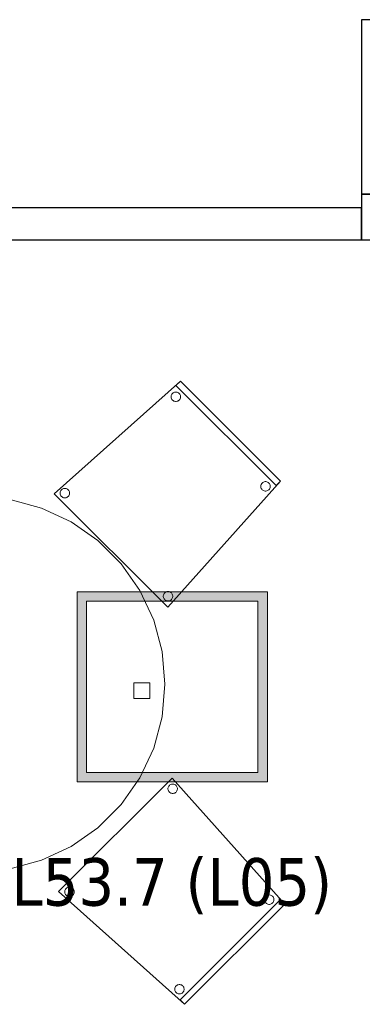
# Model space of a CAD drawing. Header units: metres. Extents: x 391.1 to 430.4, y 12.7 to 28.4.
# Tile 176 of 186: x 419.6 to 420.7, y 15 to 18.1. Entities that reach past the tile are written whole.
import ezdxf

# ---------------------------------------------------------------- set-up
doc = ezdxf.new("R2010")
doc.units = ezdxf.units.M
for name, color, linetype, lineweight in [('02_MOBILIARIO', 7, 'Continuous', 18), ('A-DETL-____-MBND', 7, 'Continuous', 18), ('A-DETL-GENF-OTLN', 7, 'Continuous', 18), ('A-WALL-____-MCUT', 7, 'Continuous', 25), ('A-WALL-____-OTLN', 7, 'Continuous', 25), ('E-LITE-EQPM-IDEN', 7, 'Continuous', 30)]:
    doc.layers.add(name, color=color, linetype=linetype, lineweight=lineweight)
doc.styles.add('Tahoma_4', font='tahoma.ttf', dxfattribs={"height": 0.15})

# ---------------------------------------------------------------- blocks, each defined once
blk = doc.blocks.new('Family - Envans PB-155447-02_ENLLUMENAT_P0')
at = {"layer": 'A-WALL-____-MCUT', "color": 253, "true_color": 0xaaaaaa}
for p, q in [((8.4232, 0.1), (0, 0.1)), ((0, 0.1), (0, 0)), ((0, 0), (8.4232, 0))]:
    blk.add_line(p, q, dxfattribs=at)
at = {"layer": 'A-WALL-____-OTLN', "color": 253, "true_color": 0xaaaaaa}
for p, q in [((9.4951, 0.1), (0, 0.1)), ((0, 0.1), (0, 0)), ((0, 0), (9.4951, 0))]:
    blk.add_line(p, q, dxfattribs=at)
at = {"layer": 'A-WALL-____-OTLN', "color": 253, "lineweight": 18, "true_color": 0xaaaaaa}
blk.add_line((0, 0), (9.4951, 0), dxfattribs=at)
blk = doc.blocks.new('Family - Cadira confident_PB-155471-02_ENLLUMENAT_P0')
at = {"layer": 'A-DETL-____-MBND', "color": 253, "true_color": 0xaaaaaa}
for p, q in [((0, 0.3582), (0.3978, 0.7136)), ((0.3978, 0.7136), (0, 0.3582)), ((0.3837, 0.6994), (0.3978, 0.7136)), ((0.3978, 0.7136), (0.3837, 0.6994)), ((0.6994, 0.3837), (0.3837, 0.6994)), ((0.3837, 0.6994), (0.6994, 0.3837)), ((0.3978, 0.7136), (0.7136, 0.3978)), ((0.7136, 0.3978), (0.3978, 0.7136)), ((0.3978, 0.7136), (0.7136, 0.3978)), ((0.7136, 0.3978), (0.3978, 0.7136)), ((0.3685, 0.6655), (0.3689, 0.6681)), ((0.3689, 0.6681), (0.3685, 0.6655)), ((0.3685, 0.6629), (0.3685, 0.6655)), ((0.3685, 0.6655), (0.3685, 0.6629)), ((0.3689, 0.6604), (0.3685, 0.6629)), ((0.3685, 0.6629), (0.3689, 0.6604)), ((0.3689, 0.6681), (0.3698, 0.6705)), ((0.3698, 0.6705), (0.3689, 0.6681)), ((0.3698, 0.6579), (0.3689, 0.6604)), ((0.3689, 0.6604), (0.3698, 0.6579)), ((0.3698, 0.6705), (0.3711, 0.6728)), ((0.3711, 0.6728), (0.3698, 0.6705)), ((0.3711, 0.6557), (0.3698, 0.6579)), ((0.3698, 0.6579), (0.3711, 0.6557)), ((0.3711, 0.6728), (0.3728, 0.6748)), ((0.3728, 0.6748), (0.3711, 0.6728)), ((0.3728, 0.6537), (0.3711, 0.6557)), ((0.3711, 0.6557), (0.3728, 0.6537)), ((0.3728, 0.6748), (0.3748, 0.6765)), ((0.3748, 0.6765), (0.3728, 0.6748)), ((0.3748, 0.652), (0.3728, 0.6537)), ((0.3728, 0.6537), (0.3748, 0.652)), ((0.3748, 0.6765), (0.377, 0.6778)), ((0.377, 0.6778), (0.3748, 0.6765)), ((0.377, 0.6778), (0.3795, 0.6787)), ((0.3795, 0.6787), (0.377, 0.6778)), ((0.3795, 0.6787), (0.3821, 0.6791)), ((0.3821, 0.6791), (0.3795, 0.6787)), ((0.3821, 0.6791), (0.3847, 0.6791)), ((0.3847, 0.6791), (0.3821, 0.6791)), ((0.3847, 0.6791), (0.3872, 0.6787)), ((0.3872, 0.6787), (0.3847, 0.6791)), ((0.3872, 0.6787), (0.3897, 0.6778)), ((0.3897, 0.6778), (0.3872, 0.6787)), ((0.3897, 0.6778), (0.3919, 0.6765)), ((0.3919, 0.6765), (0.3897, 0.6778)), ((0.3919, 0.6765), (0.3939, 0.6748)), ((0.3939, 0.6748), (0.3919, 0.6765)), ((0.3939, 0.6537), (0.3919, 0.652)), ((0.3919, 0.652), (0.3939, 0.6537)), ((0.3939, 0.6748), (0.3956, 0.6728)), ((0.3956, 0.6728), (0.3939, 0.6748)), ((0.3956, 0.6557), (0.3939, 0.6537)), ((0.3939, 0.6537), (0.3956, 0.6557)), ((0.3956, 0.6728), (0.3969, 0.6705)), ((0.3969, 0.6705), (0.3956, 0.6728)), ((0.3969, 0.6579), (0.3956, 0.6557)), ((0.3956, 0.6557), (0.3969, 0.6579)), ((0.3969, 0.6705), (0.3978, 0.6681)), ((0.3978, 0.6681), (0.3969, 0.6705)), ((0.3978, 0.6604), (0.3969, 0.6579)), ((0.3969, 0.6579), (0.3978, 0.6604)), ((0.3978, 0.6681), (0.3982, 0.6655)), ((0.3982, 0.6655), (0.3978, 0.6681)), ((0.3982, 0.6629), (0.3978, 0.6604)), ((0.3978, 0.6604), (0.3982, 0.6629)), ((0.3982, 0.6655), (0.3982, 0.6629)), ((0.3982, 0.6629), (0.3982, 0.6655)), ((0.377, 0.6507), (0.3748, 0.652)), ((0.3748, 0.652), (0.377, 0.6507)), ((0.3795, 0.6498), (0.377, 0.6507)), ((0.377, 0.6507), (0.3795, 0.6498)), ((0.3821, 0.6494), (0.3795, 0.6498)), ((0.3795, 0.6498), (0.3821, 0.6494)), ((0.3847, 0.6494), (0.3821, 0.6494)), ((0.3821, 0.6494), (0.3847, 0.6494)), ((0.3872, 0.6498), (0.3847, 0.6494)), ((0.3847, 0.6494), (0.3872, 0.6498)), ((0.3897, 0.6507), (0.3872, 0.6498)), ((0.3872, 0.6498), (0.3897, 0.6507)), ((0.3919, 0.652), (0.3897, 0.6507)), ((0.3897, 0.6507), (0.3919, 0.652)), ((0.0249, 0.3724), (0.0272, 0.3737)), ((0.0272, 0.3737), (0.0249, 0.3724)), ((0.0272, 0.3737), (0.0296, 0.3746)), ((0.0296, 0.3746), (0.0272, 0.3737)), ((0.0296, 0.3746), (0.0322, 0.375)), ((0.0322, 0.375), (0.0296, 0.3746)), ((0.0322, 0.375), (0.0348, 0.375)), ((0.0348, 0.375), (0.0322, 0.375)), ((0.0348, 0.375), (0.0374, 0.3746)), ((0.0374, 0.3746), (0.0348, 0.375)), ((0.0374, 0.3746), (0.0398, 0.3737)), ((0.0398, 0.3737), (0.0374, 0.3746)), ((0.0398, 0.3737), (0.0421, 0.3724)), ((0.0421, 0.3724), (0.0398, 0.3737)), ((0.7136, 0.3978), (0.3582, 0)), ((0.3582, 0), (0.7136, 0.3978)), ((0.6513, 0.3827), (0.6518, 0.3853)), ((0.6518, 0.3853), (0.6513, 0.3827)), ((0.6513, 0.3801), (0.6513, 0.3827)), ((0.6513, 0.3827), (0.6513, 0.3801)), ((0.6518, 0.3775), (0.6513, 0.3801)), ((0.6513, 0.3801), (0.6518, 0.3775)), ((0.6518, 0.3853), (0.6527, 0.3877)), ((0.6527, 0.3877), (0.6518, 0.3853)), ((0.6527, 0.3751), (0.6518, 0.3775)), ((0.6518, 0.3775), (0.6527, 0.3751)), ((0.6527, 0.3877), (0.654, 0.39)), ((0.654, 0.39), (0.6527, 0.3877)), ((0.654, 0.3728), (0.6527, 0.3751)), ((0.6527, 0.3751), (0.654, 0.3728)), ((0.654, 0.39), (0.6556, 0.392)), ((0.6556, 0.392), (0.654, 0.39)), ((0.6556, 0.3708), (0.654, 0.3728)), ((0.654, 0.3728), (0.6556, 0.3708)), ((0.6556, 0.392), (0.6576, 0.3936)), ((0.6576, 0.3936), (0.6556, 0.392)), ((0.6576, 0.3936), (0.6599, 0.3949)), ((0.6599, 0.3949), (0.6576, 0.3936)), ((0.6599, 0.3949), (0.6623, 0.3958)), ((0.6623, 0.3958), (0.6599, 0.3949)), ((0.6623, 0.3958), (0.6649, 0.3963)), ((0.6649, 0.3963), (0.6623, 0.3958)), ((0.6649, 0.3963), (0.6675, 0.3963)), ((0.6675, 0.3963), (0.6649, 0.3963)), ((0.6675, 0.3963), (0.6701, 0.3958)), ((0.6701, 0.3958), (0.6675, 0.3963)), ((0.6701, 0.3958), (0.6725, 0.3949)), ((0.6725, 0.3949), (0.6701, 0.3958)), ((0.6725, 0.3949), (0.6748, 0.3936)), ((0.6748, 0.3936), (0.6725, 0.3949)), ((0.6748, 0.3936), (0.6768, 0.392)), ((0.6768, 0.392), (0.6748, 0.3936)), ((0.6768, 0.392), (0.6784, 0.39)), ((0.6784, 0.39), (0.6768, 0.392)), ((0.6784, 0.3728), (0.6768, 0.3708)), ((0.6768, 0.3708), (0.6784, 0.3728)), ((0.6784, 0.39), (0.6797, 0.3877)), ((0.6797, 0.3877), (0.6784, 0.39)), ((0.6797, 0.3751), (0.6784, 0.3728)), ((0.6784, 0.3728), (0.6797, 0.3751)), ((0.6797, 0.3877), (0.6806, 0.3853)), ((0.6806, 0.3853), (0.6797, 0.3877)), ((0.6806, 0.3775), (0.6797, 0.3751)), ((0.6797, 0.3751), (0.6806, 0.3775)), ((0.6806, 0.3853), (0.6811, 0.3827)), ((0.6811, 0.3827), (0.6806, 0.3853)), ((0.6811, 0.3801), (0.6806, 0.3775)), ((0.6806, 0.3775), (0.6811, 0.3801)), ((0.6811, 0.3827), (0.6811, 0.3801)), ((0.6811, 0.3801), (0.6811, 0.3827)), ((0.7136, 0.3978), (0.6994, 0.3837)), ((0.6994, 0.3837), (0.7136, 0.3978)), ((0.3582, 0), (0, 0.3582)), ((0, 0.3582), (0.3582, 0)), ((0.0186, 0.3614), (0.0191, 0.364)), ((0.0191, 0.364), (0.0186, 0.3614)), ((0.0186, 0.3588), (0.0186, 0.3614)), ((0.0186, 0.3614), (0.0186, 0.3588)), ((0.0191, 0.3563), (0.0186, 0.3588)), ((0.0186, 0.3588), (0.0191, 0.3563)), ((0.0191, 0.364), (0.02, 0.3665)), ((0.02, 0.3665), (0.0191, 0.364)), ((0.02, 0.3538), (0.0191, 0.3563)), ((0.0191, 0.3563), (0.02, 0.3538)), ((0.02, 0.3665), (0.0213, 0.3687)), ((0.0213, 0.3687), (0.02, 0.3665)), ((0.0213, 0.3516), (0.02, 0.3538)), ((0.02, 0.3538), (0.0213, 0.3516)), ((0.0213, 0.3687), (0.0229, 0.3707)), ((0.0229, 0.3707), (0.0213, 0.3687)), ((0.0229, 0.3496), (0.0213, 0.3516)), ((0.0213, 0.3516), (0.0229, 0.3496)), ((0.0229, 0.3707), (0.0249, 0.3724)), ((0.0249, 0.3724), (0.0229, 0.3707)), ((0.0249, 0.3479), (0.0229, 0.3496)), ((0.0229, 0.3496), (0.0249, 0.3479)), ((0.0272, 0.3466), (0.0249, 0.3479)), ((0.0249, 0.3479), (0.0272, 0.3466)), ((0.0296, 0.3457), (0.0272, 0.3466)), ((0.0272, 0.3466), (0.0296, 0.3457)), ((0.0322, 0.3453), (0.0296, 0.3457)), ((0.0296, 0.3457), (0.0322, 0.3453)), ((0.0348, 0.3453), (0.0322, 0.3453)), ((0.0322, 0.3453), (0.0348, 0.3453)), ((0.0374, 0.3457), (0.0348, 0.3453)), ((0.0348, 0.3453), (0.0374, 0.3457)), ((0.0398, 0.3466), (0.0374, 0.3457)), ((0.0374, 0.3457), (0.0398, 0.3466)), ((0.0421, 0.3479), (0.0398, 0.3466)), ((0.0398, 0.3466), (0.0421, 0.3479)), ((0.0421, 0.3724), (0.0441, 0.3707)), ((0.0441, 0.3707), (0.0421, 0.3724)), ((0.0441, 0.3496), (0.0421, 0.3479)), ((0.0421, 0.3479), (0.0441, 0.3496)), ((0.0441, 0.3707), (0.0457, 0.3687)), ((0.0457, 0.3687), (0.0441, 0.3707)), ((0.0457, 0.3516), (0.0441, 0.3496)), ((0.0441, 0.3496), (0.0457, 0.3516)), ((0.0457, 0.3687), (0.047, 0.3665)), ((0.047, 0.3665), (0.0457, 0.3687)), ((0.047, 0.3538), (0.0457, 0.3516)), ((0.0457, 0.3516), (0.047, 0.3538)), ((0.047, 0.3665), (0.0479, 0.364)), ((0.0479, 0.364), (0.047, 0.3665)), ((0.0479, 0.3563), (0.047, 0.3538)), ((0.047, 0.3538), (0.0479, 0.3563)), ((0.0479, 0.364), (0.0484, 0.3614)), ((0.0484, 0.3614), (0.0479, 0.364)), ((0.0484, 0.3588), (0.0479, 0.3563)), ((0.0479, 0.3563), (0.0484, 0.3588)), ((0.0484, 0.3614), (0.0484, 0.3588)), ((0.0484, 0.3588), (0.0484, 0.3614)), ((0.6576, 0.3692), (0.6556, 0.3708)), ((0.6556, 0.3708), (0.6576, 0.3692)), ((0.6599, 0.3679), (0.6576, 0.3692)), ((0.6576, 0.3692), (0.6599, 0.3679)), ((0.6623, 0.367), (0.6599, 0.3679)), ((0.6599, 0.3679), (0.6623, 0.367)), ((0.6649, 0.3665), (0.6623, 0.367)), ((0.6623, 0.367), (0.6649, 0.3665)), ((0.6675, 0.3665), (0.6649, 0.3665)), ((0.6649, 0.3665), (0.6675, 0.3665)), ((0.6701, 0.367), (0.6675, 0.3665)), ((0.6675, 0.3665), (0.6701, 0.367)), ((0.6725, 0.3679), (0.6701, 0.367)), ((0.6701, 0.367), (0.6725, 0.3679)), ((0.6748, 0.3692), (0.6725, 0.3679)), ((0.6725, 0.3679), (0.6748, 0.3692)), ((0.6768, 0.3708), (0.6748, 0.3692)), ((0.6748, 0.3692), (0.6768, 0.3708)), ((0.3439, 0.0362), (0.3443, 0.0387)), ((0.3443, 0.0387), (0.3439, 0.0362)), ((0.3439, 0.0336), (0.3439, 0.0362)), ((0.3439, 0.0362), (0.3439, 0.0336)), ((0.3443, 0.031), (0.3439, 0.0336)), ((0.3439, 0.0336), (0.3443, 0.031)), ((0.3443, 0.0387), (0.3452, 0.0412)), ((0.3452, 0.0412), (0.3443, 0.0387)), ((0.3452, 0.0412), (0.3465, 0.0434)), ((0.3465, 0.0434), (0.3452, 0.0412)), ((0.3465, 0.0434), (0.3482, 0.0454)), ((0.3482, 0.0454), (0.3465, 0.0434)), ((0.3482, 0.0454), (0.3502, 0.0471)), ((0.3502, 0.0471), (0.3482, 0.0454)), ((0.3502, 0.0471), (0.3525, 0.0484)), ((0.3525, 0.0484), (0.3502, 0.0471)), ((0.3525, 0.0484), (0.3549, 0.0493)), ((0.3549, 0.0493), (0.3525, 0.0484)), ((0.3549, 0.0493), (0.3575, 0.0498)), ((0.3575, 0.0498), (0.3549, 0.0493)), ((0.3575, 0.0498), (0.3601, 0.0498)), ((0.3601, 0.0498), (0.3575, 0.0498)), ((0.3601, 0.0498), (0.3626, 0.0493)), ((0.3626, 0.0493), (0.3601, 0.0498)), ((0.3626, 0.0493), (0.3651, 0.0484)), ((0.3651, 0.0484), (0.3626, 0.0493)), ((0.3651, 0.0484), (0.3673, 0.0471)), ((0.3673, 0.0471), (0.3651, 0.0484)), ((0.3673, 0.0471), (0.3693, 0.0454)), ((0.3693, 0.0454), (0.3673, 0.0471)), ((0.3693, 0.0454), (0.371, 0.0434)), ((0.371, 0.0434), (0.3693, 0.0454)), ((0.371, 0.0434), (0.3723, 0.0412)), ((0.3723, 0.0412), (0.371, 0.0434)), ((0.3723, 0.0412), (0.3732, 0.0387)), ((0.3732, 0.0387), (0.3723, 0.0412)), ((0.3732, 0.0387), (0.3737, 0.0362)), ((0.3737, 0.0362), (0.3732, 0.0387)), ((0.3737, 0.0336), (0.3732, 0.031)), ((0.3732, 0.031), (0.3737, 0.0336)), ((0.3737, 0.0362), (0.3737, 0.0336)), ((0.3737, 0.0336), (0.3737, 0.0362)), ((0.3452, 0.0286), (0.3443, 0.031)), ((0.3443, 0.031), (0.3452, 0.0286)), ((0.3465, 0.0263), (0.3452, 0.0286)), ((0.3452, 0.0286), (0.3465, 0.0263)), ((0.3482, 0.0243), (0.3465, 0.0263)), ((0.3465, 0.0263), (0.3482, 0.0243)), ((0.3502, 0.0226), (0.3482, 0.0243)), ((0.3482, 0.0243), (0.3502, 0.0226)), ((0.3525, 0.0213), (0.3502, 0.0226)), ((0.3502, 0.0226), (0.3525, 0.0213)), ((0.3549, 0.0204), (0.3525, 0.0213)), ((0.3525, 0.0213), (0.3549, 0.0204)), ((0.3575, 0.02), (0.3549, 0.0204)), ((0.3549, 0.0204), (0.3575, 0.02)), ((0.3601, 0.02), (0.3575, 0.02)), ((0.3575, 0.02), (0.3601, 0.02)), ((0.3626, 0.0204), (0.3601, 0.02)), ((0.3601, 0.02), (0.3626, 0.0204)), ((0.3651, 0.0213), (0.3626, 0.0204)), ((0.3626, 0.0204), (0.3651, 0.0213)), ((0.3673, 0.0226), (0.3651, 0.0213)), ((0.3651, 0.0213), (0.3673, 0.0226)), ((0.3693, 0.0243), (0.3673, 0.0226)), ((0.3673, 0.0226), (0.3693, 0.0243)), ((0.371, 0.0263), (0.3693, 0.0243)), ((0.3693, 0.0243), (0.371, 0.0263)), ((0.3723, 0.0286), (0.371, 0.0263)), ((0.371, 0.0263), (0.3723, 0.0286)), ((0.3732, 0.031), (0.3723, 0.0286)), ((0.3723, 0.0286), (0.3732, 0.031))]:
    blk.add_line(p, q, dxfattribs=at)
blk = doc.blocks.new('Family - Envans PB-155626-02_ENLLUMENAT_P0')
at = {"layer": 'A-WALL-____-MCUT', "color": 253, "true_color": 0xaaaaaa}
for p, q in [((0.55, 0.03), (0, 0.03)), ((0, 0.03), (0, 0)), ((0, 0), (0.55, 0)), ((0.55, 0), (0.55, 0.03))]:
    blk.add_line(p, q, dxfattribs=at)
at = {"layer": 'A-WALL-____-OTLN', "color": 253, "true_color": 0xaaaaaa}
for p, q in [((0.55, 0.03), (0, 0.03)), ((0, 0.03), (0, 0)), ((0, 0), (0.55, 0)), ((0.55, 0), (0.55, 0.03))]:
    blk.add_line(p, q, dxfattribs=at)
at = {"layer": 'A-WALL-____-OTLN', "color": 253, "lineweight": 18, "true_color": 0xaaaaaa}
blk.add_line((0, 0), (0.55, 0), dxfattribs=at)
blk = doc.blocks.new('Family - Envans PB-155724-02_ENLLUMENAT_P0')
at = {"layer": 'A-WALL-____-MCUT', "color": 253, "true_color": 0xaaaaaa}
for p, q in [((0.1439, 0.1), (0, 0.1)), ((0, 0.1), (0, 0)), ((0.1439, 0), (0.1439, 0.1)), ((0, 0), (0.1439, 0))]:
    blk.add_line(p, q, dxfattribs=at)
at = {"layer": 'A-WALL-____-OTLN', "color": 253, "true_color": 0xaaaaaa}
for p, q in [((0.1439, 0.1), (0, 0.1)), ((0, 0.1), (0, 0)), ((0.1439, 0), (0.1439, 0.1)), ((0, 0), (0.1439, 0))]:
    blk.add_line(p, q, dxfattribs=at)
at = {"layer": 'A-WALL-____-OTLN', "color": 253, "lineweight": 18, "true_color": 0xaaaaaa}
blk.add_line((0, 0), (0.1439, 0), dxfattribs=at)
blk = doc.blocks.new('Family - Taula D120_PB-155887-02_ENLLUMENAT_P0')
at = {"layer": 'A-DETL-____-MBND', "color": 253, "true_color": 0xaaaaaa}
for p, q in [((0.4885, 1.1734), (0.5912, 1.1824)), ((0.5912, 1.1824), (0.4885, 1.1734)), ((0.5912, 1.1824), (0.6939, 1.1734)), ((0.6939, 1.1734), (0.5912, 1.1824)), ((0.389, 1.1468), (0.4885, 1.1734)), ((0.4885, 1.1734), (0.389, 1.1468)), ((0.6939, 1.1734), (0.7934, 1.1468)), ((0.7934, 1.1468), (0.6939, 1.1734)), ((0.2956, 1.1032), (0.389, 1.1468)), ((0.389, 1.1468), (0.2956, 1.1032)), ((0.5771, 1.0844), (0.5771, 1.1344)), ((0.5771, 1.1344), (0.6271, 1.1344)), ((0.5771, 1.1344), (0.5771, 1.0844)), ((0.6271, 1.1344), (0.5771, 1.1344)), ((0.6271, 1.1344), (0.6271, 1.0844)), ((0.6271, 1.0844), (0.6271, 1.1344)), ((0.7934, 1.1468), (0.8868, 1.1032)), ((0.8868, 1.1032), (0.7934, 1.1468)), ((0.2112, 1.0441), (0.2956, 1.1032)), ((0.2956, 1.1032), (0.2112, 1.0441)), ((0.8868, 1.1032), (0.9712, 1.0441)), ((0.9712, 1.0441), (0.8868, 1.1032)), ((0.6271, 1.0844), (0.5771, 1.0844)), ((0.5771, 1.0844), (0.6271, 1.0844)), ((0.1383, 0.9712), (0.2112, 1.0441)), ((0.2112, 1.0441), (0.1383, 0.9712)), ((0.9712, 1.0441), (1.0441, 0.9712)), ((1.0441, 0.9712), (0.9712, 1.0441)), ((0.0792, 0.8868), (0.1383, 0.9712)), ((0.1383, 0.9712), (0.0792, 0.8868)), ((1.0441, 0.9712), (1.1032, 0.8868)), ((1.1032, 0.8868), (1.0441, 0.9712)), ((0.0357, 0.7934), (0.0792, 0.8868)), ((0.0792, 0.8868), (0.0357, 0.7934)), ((1.1032, 0.8868), (1.1468, 0.7934)), ((1.1468, 0.7934), (1.1032, 0.8868)), ((0.009, 0.6939), (0.0357, 0.7934)), ((0.0357, 0.7934), (0.009, 0.6939)), ((1.1468, 0.7934), (1.1734, 0.6939)), ((1.1734, 0.6939), (1.1468, 0.7934)), ((0, 0.5912), (0.009, 0.6939)), ((0.009, 0.6939), (0, 0.5912)), ((1.1734, 0.6939), (1.1824, 0.5912)), ((1.1824, 0.5912), (1.1734, 0.6939)), ((0.009, 0.4885), (0, 0.5912)), ((0, 0.5912), (0.009, 0.4885)), ((0.0475, 0.5662), (0.0475, 0.6162)), ((0.0475, 0.6162), (0.0975, 0.6162)), ((0.0475, 0.6162), (0.0475, 0.5662)), ((0.0975, 0.6162), (0.0475, 0.6162)), ((0.0975, 0.6162), (0.0975, 0.5662)), ((0.0975, 0.5662), (0.0975, 0.6162)), ((1.0845, 0.5456), (1.0845, 0.5956)), ((1.0845, 0.5956), (1.1345, 0.5956)), ((1.0845, 0.5956), (1.0845, 0.5456)), ((1.1345, 0.5956), (1.0845, 0.5956)), ((1.1345, 0.5956), (1.1345, 0.5456)), ((1.1345, 0.5456), (1.1345, 0.5956)), ((1.1824, 0.5912), (1.1734, 0.4885)), ((1.1734, 0.4885), (1.1824, 0.5912)), ((0.0975, 0.5662), (0.0475, 0.5662)), ((0.0475, 0.5662), (0.0975, 0.5662)), ((1.1345, 0.5456), (1.0845, 0.5456)), ((1.0845, 0.5456), (1.1345, 0.5456)), ((0.0357, 0.389), (0.009, 0.4885)), ((0.009, 0.4885), (0.0357, 0.389)), ((1.1734, 0.4885), (1.1468, 0.389)), ((1.1468, 0.389), (1.1734, 0.4885)), ((0.0792, 0.2956), (0.0357, 0.389)), ((0.0357, 0.389), (0.0792, 0.2956)), ((1.1468, 0.389), (1.1032, 0.2956)), ((1.1032, 0.2956), (1.1468, 0.389)), ((0.1383, 0.2112), (0.0792, 0.2956)), ((0.0792, 0.2956), (0.1383, 0.2112)), ((1.1032, 0.2956), (1.0441, 0.2112)), ((1.0441, 0.2112), (1.1032, 0.2956)), ((0.2112, 0.1383), (0.1383, 0.2112)), ((0.1383, 0.2112), (0.2112, 0.1383)), ((1.0441, 0.2112), (0.9712, 0.1383)), ((0.9712, 0.1383), (1.0441, 0.2112)), ((0.2956, 0.0792), (0.2112, 0.1383)), ((0.2112, 0.1383), (0.2956, 0.0792)), ((0.9712, 0.1383), (0.8868, 0.0792)), ((0.8868, 0.0792), (0.9712, 0.1383)), ((0.5771, 0.0476), (0.5771, 0.0976)), ((0.5771, 0.0976), (0.6271, 0.0976)), ((0.5771, 0.0976), (0.5771, 0.0476)), ((0.6271, 0.0976), (0.5771, 0.0976)), ((0.6271, 0.0976), (0.6271, 0.0476)), ((0.6271, 0.0476), (0.6271, 0.0976)), ((0.389, 0.0357), (0.2956, 0.0792)), ((0.2956, 0.0792), (0.389, 0.0357)), ((0.8868, 0.0792), (0.7934, 0.0357)), ((0.7934, 0.0357), (0.8868, 0.0792)), ((0.4885, 0.009), (0.389, 0.0357)), ((0.389, 0.0357), (0.4885, 0.009)), ((0.6271, 0.0476), (0.5771, 0.0476)), ((0.5771, 0.0476), (0.6271, 0.0476)), ((0.7934, 0.0357), (0.6939, 0.009)), ((0.6939, 0.009), (0.7934, 0.0357)), ((0.5912, 0), (0.4885, 0.009)), ((0.4885, 0.009), (0.5912, 0)), ((0.6939, 0.009), (0.5912, 0)), ((0.5912, 0), (0.6939, 0.009))]:
    blk.add_line(p, q, dxfattribs=at)
blk = doc.blocks.new('Family - Cadira confident_PB-155959-02_ENLLUMENAT_P0')
at = {"layer": 'A-DETL-____-MBND', "color": 253, "true_color": 0xaaaaaa}
for p, q in [((0, 0.3554), (0.3582, 0.7136)), ((0.3582, 0.7136), (0, 0.3554)), ((0.3453, 0.6814), (0.3457, 0.6839)), ((0.3457, 0.6839), (0.3453, 0.6814)), ((0.3457, 0.6839), (0.3466, 0.6864)), ((0.3466, 0.6864), (0.3457, 0.6839)), ((0.3466, 0.6864), (0.3479, 0.6886)), ((0.3479, 0.6886), (0.3466, 0.6864)), ((0.3479, 0.6886), (0.3496, 0.6906)), ((0.3496, 0.6906), (0.3479, 0.6886)), ((0.3496, 0.6906), (0.3516, 0.6923)), ((0.3516, 0.6923), (0.3496, 0.6906)), ((0.3516, 0.6923), (0.3538, 0.6936)), ((0.3538, 0.6936), (0.3516, 0.6923)), ((0.3538, 0.6936), (0.3563, 0.6945)), ((0.3563, 0.6945), (0.3538, 0.6936)), ((0.3563, 0.6945), (0.3588, 0.6949)), ((0.3588, 0.6949), (0.3563, 0.6945)), ((0.3582, 0.7136), (0.7136, 0.3157)), ((0.7136, 0.3157), (0.3582, 0.7136)), ((0.3588, 0.6949), (0.3614, 0.6949)), ((0.3614, 0.6949), (0.3588, 0.6949)), ((0.3614, 0.6949), (0.364, 0.6945)), ((0.364, 0.6945), (0.3614, 0.6949)), ((0.364, 0.6945), (0.3665, 0.6936)), ((0.3665, 0.6936), (0.364, 0.6945)), ((0.3665, 0.6936), (0.3687, 0.6923)), ((0.3687, 0.6923), (0.3665, 0.6936)), ((0.3687, 0.6923), (0.3707, 0.6906)), ((0.3707, 0.6906), (0.3687, 0.6923)), ((0.3707, 0.6906), (0.3724, 0.6886)), ((0.3724, 0.6886), (0.3707, 0.6906)), ((0.3724, 0.6886), (0.3737, 0.6864)), ((0.3737, 0.6864), (0.3724, 0.6886)), ((0.3737, 0.6864), (0.3746, 0.6839)), ((0.3746, 0.6839), (0.3737, 0.6864)), ((0.3746, 0.6839), (0.375, 0.6814)), ((0.375, 0.6814), (0.3746, 0.6839)), ((0.3453, 0.6787), (0.3453, 0.6814)), ((0.3453, 0.6814), (0.3453, 0.6787)), ((0.3457, 0.6762), (0.3453, 0.6787)), ((0.3453, 0.6787), (0.3457, 0.6762)), ((0.3466, 0.6737), (0.3457, 0.6762)), ((0.3457, 0.6762), (0.3466, 0.6737)), ((0.3479, 0.6715), (0.3466, 0.6737)), ((0.3466, 0.6737), (0.3479, 0.6715)), ((0.3496, 0.6695), (0.3479, 0.6715)), ((0.3479, 0.6715), (0.3496, 0.6695)), ((0.3516, 0.6678), (0.3496, 0.6695)), ((0.3496, 0.6695), (0.3516, 0.6678)), ((0.3538, 0.6665), (0.3516, 0.6678)), ((0.3516, 0.6678), (0.3538, 0.6665)), ((0.3563, 0.6656), (0.3538, 0.6665)), ((0.3538, 0.6665), (0.3563, 0.6656)), ((0.3588, 0.6652), (0.3563, 0.6656)), ((0.3563, 0.6656), (0.3588, 0.6652)), ((0.3614, 0.6652), (0.3588, 0.6652)), ((0.3588, 0.6652), (0.3614, 0.6652)), ((0.364, 0.6656), (0.3614, 0.6652)), ((0.3614, 0.6652), (0.364, 0.6656)), ((0.3665, 0.6665), (0.364, 0.6656)), ((0.364, 0.6656), (0.3665, 0.6665)), ((0.3687, 0.6678), (0.3665, 0.6665)), ((0.3665, 0.6665), (0.3687, 0.6678)), ((0.3707, 0.6695), (0.3687, 0.6678)), ((0.3687, 0.6678), (0.3707, 0.6695)), ((0.3724, 0.6715), (0.3707, 0.6695)), ((0.3707, 0.6695), (0.3724, 0.6715)), ((0.3737, 0.6737), (0.3724, 0.6715)), ((0.3724, 0.6715), (0.3737, 0.6737)), ((0.3746, 0.6762), (0.3737, 0.6737)), ((0.3737, 0.6737), (0.3746, 0.6762)), ((0.375, 0.6787), (0.3746, 0.6762)), ((0.3746, 0.6762), (0.375, 0.6787)), ((0.375, 0.6814), (0.375, 0.6787)), ((0.375, 0.6787), (0.375, 0.6814)), ((0.3978, 0), (0, 0.3554)), ((0, 0.3554), (0.3978, 0)), ((0.02, 0.3561), (0.0204, 0.3586)), ((0.0204, 0.3586), (0.02, 0.3561)), ((0.02, 0.3535), (0.02, 0.3561)), ((0.02, 0.3561), (0.02, 0.3535)), ((0.0204, 0.3509), (0.02, 0.3535)), ((0.02, 0.3535), (0.0204, 0.3509)), ((0.0204, 0.3586), (0.0213, 0.3611)), ((0.0213, 0.3611), (0.0204, 0.3586)), ((0.0213, 0.3485), (0.0204, 0.3509)), ((0.0204, 0.3509), (0.0213, 0.3485)), ((0.0213, 0.3611), (0.0226, 0.3633)), ((0.0226, 0.3633), (0.0213, 0.3611)), ((0.0226, 0.3462), (0.0213, 0.3485)), ((0.0213, 0.3485), (0.0226, 0.3462)), ((0.0226, 0.3633), (0.0243, 0.3653)), ((0.0243, 0.3653), (0.0226, 0.3633)), ((0.0243, 0.3442), (0.0226, 0.3462)), ((0.0226, 0.3462), (0.0243, 0.3442)), ((0.0243, 0.3653), (0.0263, 0.367)), ((0.0263, 0.367), (0.0243, 0.3653)), ((0.0263, 0.3425), (0.0243, 0.3442)), ((0.0243, 0.3442), (0.0263, 0.3425)), ((0.0263, 0.367), (0.0286, 0.3683)), ((0.0286, 0.3683), (0.0263, 0.367)), ((0.0286, 0.3412), (0.0263, 0.3425)), ((0.0263, 0.3425), (0.0286, 0.3412)), ((0.0286, 0.3683), (0.031, 0.3692)), ((0.031, 0.3692), (0.0286, 0.3683)), ((0.031, 0.3692), (0.0336, 0.3697)), ((0.0336, 0.3697), (0.031, 0.3692)), ((0.0336, 0.3697), (0.0362, 0.3697)), ((0.0362, 0.3697), (0.0336, 0.3697)), ((0.0362, 0.3697), (0.0387, 0.3692)), ((0.0387, 0.3692), (0.0362, 0.3697)), ((0.0387, 0.3692), (0.0412, 0.3683)), ((0.0412, 0.3683), (0.0387, 0.3692)), ((0.0412, 0.3683), (0.0434, 0.367)), ((0.0434, 0.367), (0.0412, 0.3683)), ((0.0434, 0.3425), (0.0412, 0.3412)), ((0.0412, 0.3412), (0.0434, 0.3425)), ((0.0434, 0.367), (0.0454, 0.3653)), ((0.0454, 0.3653), (0.0434, 0.367)), ((0.0454, 0.3442), (0.0434, 0.3425)), ((0.0434, 0.3425), (0.0454, 0.3442)), ((0.0454, 0.3653), (0.0471, 0.3633)), ((0.0471, 0.3633), (0.0454, 0.3653)), ((0.0471, 0.3462), (0.0454, 0.3442)), ((0.0454, 0.3442), (0.0471, 0.3462)), ((0.0471, 0.3633), (0.0484, 0.3611)), ((0.0484, 0.3611), (0.0471, 0.3633)), ((0.0484, 0.3485), (0.0471, 0.3462)), ((0.0471, 0.3462), (0.0484, 0.3485)), ((0.0484, 0.3611), (0.0493, 0.3586)), ((0.0493, 0.3586), (0.0484, 0.3611)), ((0.0493, 0.3509), (0.0484, 0.3485)), ((0.0484, 0.3485), (0.0493, 0.3509)), ((0.0493, 0.3586), (0.0498, 0.3561)), ((0.0498, 0.3561), (0.0493, 0.3586)), ((0.0498, 0.3535), (0.0493, 0.3509)), ((0.0493, 0.3509), (0.0498, 0.3535)), ((0.0498, 0.3561), (0.0498, 0.3535)), ((0.0498, 0.3535), (0.0498, 0.3561)), ((0.6537, 0.3408), (0.6557, 0.3424)), ((0.6557, 0.3424), (0.6537, 0.3408)), ((0.6557, 0.3424), (0.6579, 0.3437)), ((0.6579, 0.3437), (0.6557, 0.3424)), ((0.6579, 0.3437), (0.6604, 0.3446)), ((0.6604, 0.3446), (0.6579, 0.3437)), ((0.6604, 0.3446), (0.6629, 0.3451)), ((0.6629, 0.3451), (0.6604, 0.3446)), ((0.6629, 0.3451), (0.6655, 0.3451)), ((0.6655, 0.3451), (0.6629, 0.3451)), ((0.6655, 0.3451), (0.6681, 0.3446)), ((0.6681, 0.3446), (0.6655, 0.3451)), ((0.6681, 0.3446), (0.6705, 0.3437)), ((0.6705, 0.3437), (0.6681, 0.3446)), ((0.6705, 0.3437), (0.6728, 0.3424)), ((0.6728, 0.3424), (0.6705, 0.3437)), ((0.6728, 0.3424), (0.6748, 0.3408)), ((0.6748, 0.3408), (0.6728, 0.3424)), ((0.031, 0.3404), (0.0286, 0.3412)), ((0.0286, 0.3412), (0.031, 0.3404)), ((0.0336, 0.3399), (0.031, 0.3404)), ((0.031, 0.3404), (0.0336, 0.3399)), ((0.0362, 0.3399), (0.0336, 0.3399)), ((0.0336, 0.3399), (0.0362, 0.3399)), ((0.0387, 0.3404), (0.0362, 0.3399)), ((0.0362, 0.3399), (0.0387, 0.3404)), ((0.0412, 0.3412), (0.0387, 0.3404)), ((0.0387, 0.3404), (0.0412, 0.3412)), ((0.3837, 0.0141), (0.6994, 0.3299)), ((0.6994, 0.3299), (0.3837, 0.0141)), ((0.7136, 0.3157), (0.3978, 0)), ((0.3978, 0), (0.7136, 0.3157)), ((0.7136, 0.3157), (0.3978, 0)), ((0.3978, 0), (0.7136, 0.3157)), ((0.6494, 0.3315), (0.6498, 0.3341)), ((0.6498, 0.3341), (0.6494, 0.3315)), ((0.6494, 0.3289), (0.6494, 0.3315)), ((0.6494, 0.3315), (0.6494, 0.3289)), ((0.6498, 0.3263), (0.6494, 0.3289)), ((0.6494, 0.3289), (0.6498, 0.3263)), ((0.6498, 0.3341), (0.6507, 0.3365)), ((0.6507, 0.3365), (0.6498, 0.3341)), ((0.6507, 0.3239), (0.6498, 0.3263)), ((0.6498, 0.3263), (0.6507, 0.3239)), ((0.6507, 0.3365), (0.652, 0.3388)), ((0.652, 0.3388), (0.6507, 0.3365)), ((0.652, 0.3216), (0.6507, 0.3239)), ((0.6507, 0.3239), (0.652, 0.3216)), ((0.652, 0.3388), (0.6537, 0.3408)), ((0.6537, 0.3408), (0.652, 0.3388)), ((0.6537, 0.3196), (0.652, 0.3216)), ((0.652, 0.3216), (0.6537, 0.3196)), ((0.6557, 0.318), (0.6537, 0.3196)), ((0.6537, 0.3196), (0.6557, 0.318)), ((0.6579, 0.3167), (0.6557, 0.318)), ((0.6557, 0.318), (0.6579, 0.3167)), ((0.6604, 0.3158), (0.6579, 0.3167)), ((0.6579, 0.3167), (0.6604, 0.3158)), ((0.6629, 0.3153), (0.6604, 0.3158)), ((0.6604, 0.3158), (0.6629, 0.3153)), ((0.6655, 0.3153), (0.6629, 0.3153)), ((0.6629, 0.3153), (0.6655, 0.3153)), ((0.6681, 0.3158), (0.6655, 0.3153)), ((0.6655, 0.3153), (0.6681, 0.3158)), ((0.6705, 0.3167), (0.6681, 0.3158)), ((0.6681, 0.3158), (0.6705, 0.3167)), ((0.6728, 0.318), (0.6705, 0.3167)), ((0.6705, 0.3167), (0.6728, 0.318)), ((0.6748, 0.3196), (0.6728, 0.318)), ((0.6728, 0.318), (0.6748, 0.3196)), ((0.6748, 0.3408), (0.6765, 0.3388)), ((0.6765, 0.3388), (0.6748, 0.3408)), ((0.6765, 0.3216), (0.6748, 0.3196)), ((0.6748, 0.3196), (0.6765, 0.3216)), ((0.6765, 0.3388), (0.6778, 0.3365)), ((0.6778, 0.3365), (0.6765, 0.3388)), ((0.6778, 0.3239), (0.6765, 0.3216)), ((0.6765, 0.3216), (0.6778, 0.3239)), ((0.6778, 0.3365), (0.6787, 0.3341)), ((0.6787, 0.3341), (0.6778, 0.3365)), ((0.6787, 0.3263), (0.6778, 0.3239)), ((0.6778, 0.3239), (0.6787, 0.3263)), ((0.6787, 0.3341), (0.6791, 0.3315)), ((0.6791, 0.3315), (0.6787, 0.3341)), ((0.6791, 0.3289), (0.6787, 0.3263)), ((0.6787, 0.3263), (0.6791, 0.3289)), ((0.6791, 0.3315), (0.6791, 0.3289)), ((0.6791, 0.3289), (0.6791, 0.3315)), ((0.6994, 0.3299), (0.7136, 0.3157)), ((0.7136, 0.3157), (0.6994, 0.3299)), ((0.3775, 0.0618), (0.3801, 0.0622)), ((0.3801, 0.0622), (0.3775, 0.0618)), ((0.3801, 0.0622), (0.3827, 0.0622)), ((0.3827, 0.0622), (0.3801, 0.0622)), ((0.3827, 0.0622), (0.3853, 0.0618)), ((0.3853, 0.0618), (0.3827, 0.0622)), ((0.3665, 0.0487), (0.367, 0.0512)), ((0.367, 0.0512), (0.3665, 0.0487)), ((0.3665, 0.0461), (0.3665, 0.0487)), ((0.3665, 0.0487), (0.3665, 0.0461)), ((0.367, 0.0435), (0.3665, 0.0461)), ((0.3665, 0.0461), (0.367, 0.0435)), ((0.367, 0.0512), (0.3679, 0.0537)), ((0.3679, 0.0537), (0.367, 0.0512)), ((0.3679, 0.041), (0.367, 0.0435)), ((0.367, 0.0435), (0.3679, 0.041)), ((0.3679, 0.0537), (0.3692, 0.0559)), ((0.3692, 0.0559), (0.3679, 0.0537)), ((0.3692, 0.0388), (0.3679, 0.041)), ((0.3679, 0.041), (0.3692, 0.0388)), ((0.3692, 0.0559), (0.3708, 0.0579)), ((0.3708, 0.0579), (0.3692, 0.0559)), ((0.3708, 0.0368), (0.3692, 0.0388)), ((0.3692, 0.0388), (0.3708, 0.0368)), ((0.3708, 0.0579), (0.3728, 0.0596)), ((0.3728, 0.0596), (0.3708, 0.0579)), ((0.3728, 0.0351), (0.3708, 0.0368)), ((0.3708, 0.0368), (0.3728, 0.0351)), ((0.3728, 0.0596), (0.3751, 0.0609)), ((0.3751, 0.0609), (0.3728, 0.0596)), ((0.3751, 0.0338), (0.3728, 0.0351)), ((0.3728, 0.0351), (0.3751, 0.0338)), ((0.3751, 0.0609), (0.3775, 0.0618)), ((0.3775, 0.0618), (0.3751, 0.0609)), ((0.3775, 0.0329), (0.3751, 0.0338)), ((0.3751, 0.0338), (0.3775, 0.0329)), ((0.3801, 0.0325), (0.3775, 0.0329)), ((0.3775, 0.0329), (0.3801, 0.0325)), ((0.3827, 0.0325), (0.3801, 0.0325)), ((0.3801, 0.0325), (0.3827, 0.0325)), ((0.3853, 0.0329), (0.3827, 0.0325)), ((0.3827, 0.0325), (0.3853, 0.0329)), ((0.3853, 0.0618), (0.3877, 0.0609)), ((0.3877, 0.0609), (0.3853, 0.0618)), ((0.3877, 0.0338), (0.3853, 0.0329)), ((0.3853, 0.0329), (0.3877, 0.0338)), ((0.3877, 0.0609), (0.39, 0.0596)), ((0.39, 0.0596), (0.3877, 0.0609)), ((0.39, 0.0351), (0.3877, 0.0338)), ((0.3877, 0.0338), (0.39, 0.0351)), ((0.39, 0.0596), (0.392, 0.0579)), ((0.392, 0.0579), (0.39, 0.0596)), ((0.392, 0.0368), (0.39, 0.0351)), ((0.39, 0.0351), (0.392, 0.0368)), ((0.392, 0.0579), (0.3936, 0.0559)), ((0.3936, 0.0559), (0.392, 0.0579)), ((0.3936, 0.0388), (0.392, 0.0368)), ((0.392, 0.0368), (0.3936, 0.0388)), ((0.3936, 0.0559), (0.3949, 0.0537)), ((0.3949, 0.0537), (0.3936, 0.0559)), ((0.3949, 0.041), (0.3936, 0.0388)), ((0.3936, 0.0388), (0.3949, 0.041)), ((0.3949, 0.0537), (0.3958, 0.0512)), ((0.3958, 0.0512), (0.3949, 0.0537)), ((0.3958, 0.0435), (0.3949, 0.041)), ((0.3949, 0.041), (0.3958, 0.0435)), ((0.3958, 0.0512), (0.3963, 0.0487)), ((0.3963, 0.0487), (0.3958, 0.0512)), ((0.3963, 0.0461), (0.3958, 0.0435)), ((0.3958, 0.0435), (0.3963, 0.0461)), ((0.3963, 0.0487), (0.3963, 0.0461)), ((0.3963, 0.0461), (0.3963, 0.0487)), ((0.3978, 0), (0.3837, 0.0141)), ((0.3837, 0.0141), (0.3978, 0))]:
    blk.add_line(p, q, dxfattribs=at)
blk = doc.blocks.new('LONDR55-XX_ZZ-ARQ-CAA-M3D-Londres55_ifc-1-02_ENLLUMENAT_P0')
at = {"layer": '02_MOBILIARIO', "color": 253, "lineweight": 18, "true_color": 0xaaaaaa}
for name, p in [('Family - Cadira confident_PB-155471-02_ENLLUMENAT_P0', (419.7331, 16.236)), ('Family - Taula D120_PB-155887-02_ENLLUMENAT_P0', (418.8999, 15.4023)), ('Family - Cadira confident_PB-155959-02_ENLLUMENAT_P0', (419.7464, 14.9835))]:
    blk.add_blockref(name, p, dxfattribs=at)
at = {"layer": 'A-WALL-____-OTLN', "color": 253, "lineweight": 18, "true_color": 0xaaaaaa}
for name, p, rotation in [('Family - Envans PB-155626-02_ENLLUMENAT_P0', (420.7016, 18.0897), 270), ('Family - Envans PB-155724-02_ENLLUMENAT_P0', (420.8016, 17.3957), 90), ('Family - Envans PB-155447-02_ENLLUMENAT_P0', (420.7016, 17.4957), 180)]:
    blk.add_blockref(name, p, dxfattribs=dict(at, rotation=rotation))
blk = doc.blocks.new('ZYR_06_02_01 Pantalla 60X60 - L05-855165-02_ENLLUMENAT_P0')
at = {"layer": 'A-DETL-GENF-OTLN', "true_color": 0x00c400}
h = blk.add_hatch(color=92, dxfattribs=at)
h.paths.add_polyline_path([(-0.3, 0.3), (-0.3, -0.3), (0.3, -0.3), (0.3, 0.3)])
h.paths.add_polyline_path([(0.27, 0.27), (0.27, -0.27), (-0.27, -0.27), (-0.27, 0.27)])
at = {"layer": 'A-DETL-GENF-OTLN', "color": 92, "true_color": 0x00c400}
for p, q in [((-0.3, 0.3), (0.3, 0.3)), ((-0.3, -0.3), (-0.3, 0.3)), ((-0.3, 0.3), (-0.3, -0.3)), ((0.3, 0.3), (-0.3, 0.3)), ((0.3, 0.3), (0.3, -0.3)), ((0.3, -0.3), (0.3, 0.3)), ((-0.27, 0.27), (-0.27, -0.27)), ((0.27, 0.27), (-0.27, 0.27)), ((-0.27, 0.27), (-0.27, -0.27)), ((0.27, 0.27), (-0.27, 0.27)), ((0.27, -0.27), (0.27, 0.27)), ((0.27, -0.27), (0.27, 0.27)), ((-0.27, -0.27), (0.27, -0.27)), ((-0.27, -0.27), (0.27, -0.27)), ((0.3, -0.3), (-0.3, -0.3)), ((-0.3, -0.3), (0.3, -0.3))]:
    blk.add_line(p, q, dxfattribs=at)

msp = doc.modelspace()

# ---------------------------------------------------------------- block references
at = {"lineweight": 5}
msp.add_blockref('LONDR55-XX_ZZ-ARQ-CAA-M3D-Londres55_ifc-1-02_ENLLUMENAT_P0', (0, 0), dxfattribs=at)
at = {"layer": 'A-DETL-GENF-OTLN', "color": 92, "true_color": 0x00c400, "rotation": 180}
msp.add_blockref('ZYR_06_02_01 Pantalla 60X60 - L05-855165-02_ENLLUMENAT_P0', (420.1051, 15.9851), dxfattribs=at)

# ---------------------------------------------------------------- texts
at = {"layer": 'E-LITE-EQPM-IDEN', "insert": (419.5983, 15.4447), "char_height": 0.15, "width": 1.234599, "attachment_point": 1, "style": 'Tahoma_4'}
msp.add_mtext('L53.7 (L05)', dxfattribs=at)

doc.saveas('drawing.dxf')
